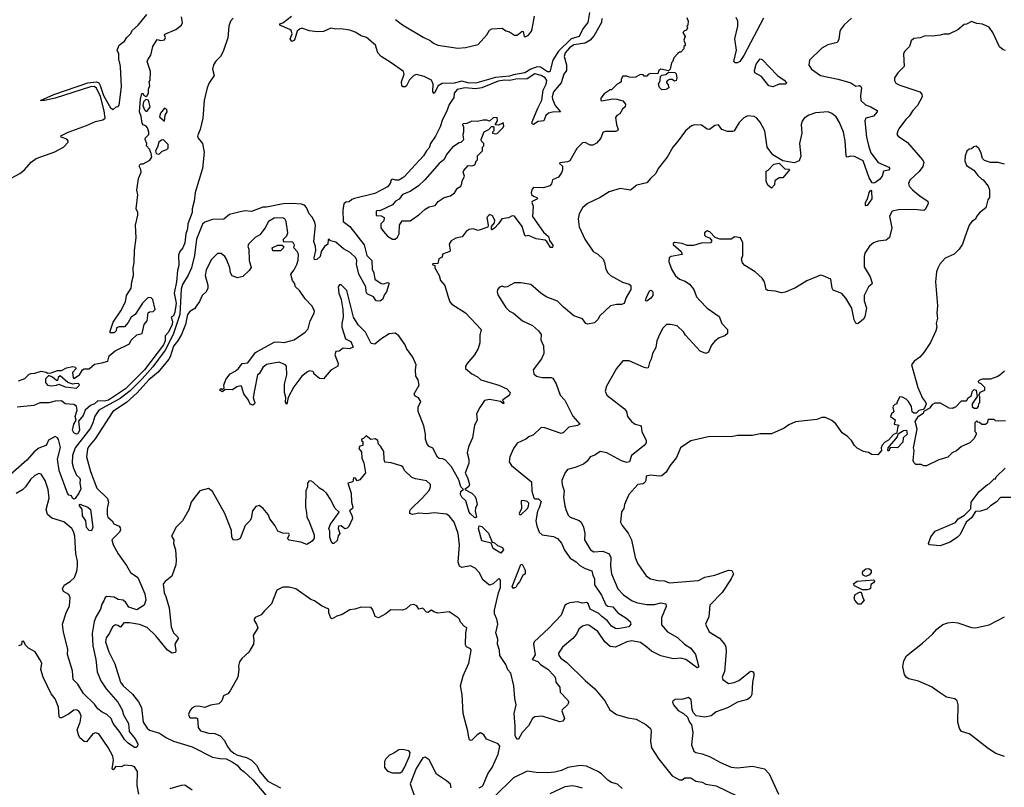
# Model space of a CAD drawing. Extents: x 1966327 to 2147849, y 395140 to 552178.
# Tile 190 of 256: x 2006934 to 2014754, y 520109 to 526208. Entities that reach past the tile are written whole.
import ezdxf

# ---------------------------------------------------------------- set-up
doc = ezdxf.new("R2010")
doc.units = 0

msp = doc.modelspace()

# ---------------------------------------------------------------- linework, layer by layer
at = {"layer": '0CON20XD'}
for points in [[(2011458.4, 526265), (2011446.6, 526185), (2011406.9, 526135), (2011378.5, 526075), (2011315, 526054.6), (2011213.4, 525956.6), (2011167.6, 525885), (2011145, 525792.7), (2011125, 525793.4), (2011070.8, 525830.8), (2011045, 525833.5), (2010995, 525815.5), (2010945, 525785.7), (2010855, 525768.2), (2010825, 525758.4), (2010712.4, 525747.6), (2010565, 525705.3), (2010505, 525704), (2010445, 525720.3), (2010385, 525702.7), (2010290.6, 525699.4), (2010258.5, 525681.5), (2010225, 525621.2), (2010215, 525633.3), (2010217.3, 525695), (2010205, 525726.4), (2010147.3, 525757.3), (2010085, 525772.7), (2010065, 525763.3), (2010029.8, 525730.2), (2010005, 525681.9), (2009995, 525674.5), (2009977.5, 525675), (2009968, 525685), (2009966.4, 525713.6), (2009986.7, 525775), (2009982.5, 525795), (2009885, 525866), (2009803.8, 525915), (2009778.8, 525945), (2009760, 526005), (2009687.5, 526065), (2009645, 526080), (2009597.7, 526107.7), (2009555, 526123.8), (2009485.7, 526135.7), (2009445, 526132.9), (2009405, 526140.8), (2009346.3, 526113.7), (2009297.7, 526112.3), (2009235, 526118.4), (2009175, 526140.4), (2009156.9, 526133.1), (2009138.1, 526115), (2009115.3, 526044.7), (2009095, 526034.3), (2009082.9, 526055), (2009098.6, 526095), (2009090.7, 526120.7), (2009080.6, 526130.6), (2009000, 526165), (2009000, 526175), (2009025, 526182.5), (2009092.5, 526235)], [(2006836.8, 524933.2), (2006935, 524985.8), (2006971.2, 525015), (2007025.8, 525074.2), (2007065.8, 525104.2), (2007213, 525157), (2007282.5, 525195), (2007317.5, 525235), (2007320, 525245), (2007307, 525257), (2007263, 525273), (2007260, 525285), (2007317.5, 525315), (2007465, 525365.6), (2007535, 525398), (2007595, 525411.4), (2007612, 525425), (2007605, 525482.5), (2007576.4, 525596.4), (2007545, 525662.9), (2007525, 525676.4), (2007495, 525673.8), (2007215, 525583.3), (2007130, 525565), (2007100, 525565), (2007205, 525614.2), (2007475.5, 525704.5), (2007545, 525714.5), (2007561.9, 525705), (2007573.9, 525683.9), (2007599.5, 525605), (2007655, 525508), (2007676.4, 525493.6), (2007700, 525515), (2007715, 525517.5), (2007725, 525527.5), (2007741.4, 525675), (2007733.8, 525835), (2007727.5, 525875), (2007720, 525885), (2007720, 525935), (2007707.5, 525965), (2007723.3, 526005), (2007765, 526036.2), (2007783.5, 526066.5), (2007814, 526095), (2007830, 526125), (2007875, 526163.8), (2007942.6, 526247.4)], [(2011556.7, 526216.7), (2011554.7, 526185), (2011498, 526082), (2011465.6, 526044.4), (2011425, 526021.4), (2011335, 526007.5), (2011300, 525985), (2011267.4, 525945), (2011258.1, 525915), (2011277.6, 525847.6), (2011276.9, 525805), (2011256.5, 525775), (2011233.6, 525706.4), (2011175, 525633.3), (2011164.3, 525595), (2011166.6, 525575), (2011186.7, 525526.7), (2011228.8, 525475), (2011165, 525473.2), (2011133.5, 525465), (2011113, 525447), (2011096.9, 525405), (2011075, 525401.9), (2011052.5, 525397.5), (2011014.5, 525374.5), (2011005, 525378.8), (2011003.4, 525395), (2011048, 525505), (2011081.3, 525568.7), (2011091.7, 525648.3), (2011115, 525695.5), (2011119.6, 525725), (2011108.4, 525745), (2011076.5, 525765), (2011025, 525776.3), (2010965, 525737.6), (2010875, 525734.3), (2010825.7, 525724.3), (2010785, 525726.3), (2010735, 525718.6), (2010605, 525664.8), (2010555, 525658.4), (2010473.1, 525666.9), (2010407.4, 525652.6), (2010384.5, 525625), (2010381.8, 525588.2), (2010345, 525534.4), (2010323.2, 525475), (2010290.8, 525415), (2010273.1, 525355), (2010237.1, 525282.9), (2010196.2, 525225), (2010185, 525188.6), (2010163.8, 525166.2), (2010141.5, 525125), (2009983.8, 524955), (2009945, 524933.5), (2009921.7, 524931.7), (2009895, 524939.5), (2009885, 524935.6), (2009875.4, 524905), (2009855, 524880.6), (2009755, 524827.7), (2009592.5, 524787.5), (2009571.7, 524778.3), (2009550.6, 524759.4), (2009523.1, 524756.9), (2009509.4, 524745), (2009501.1, 524695), (2009502.9, 524602.9), (2009556, 524565), (2009669.9, 524419.9), (2009690, 524335), (2009729.6, 524295), (2009733.9, 524225), (2009746.2, 524195), (2009755, 524146.2), (2009805, 524112.5), (2009825, 524109.2), (2009855, 524120), (2009865, 524116), (2009866.9, 524106.9), (2009848.1, 524045), (2009831.2, 524025), (2009815, 523983.3), (2009795, 523971.2), (2009765, 523974.4), (2009744.6, 524004.6), (2009695, 524028.6), (2009685.5, 524045), (2009683.9, 524085), (2009626.2, 524185), (2009609.4, 524265), (2009612.1, 524295), (2009603.8, 524315), (2009558.3, 524358.3), (2009505, 524387.4), (2009445, 524440.4), (2009401.7, 524451.7), (2009395, 524460), (2009385, 524460), (2009380, 524425), (2009353.5, 524406.5), (2009328, 524365), (2009321.5, 524325), (2009295, 524302.1), (2009275, 524300), (2009272.5, 524315), (2009285.6, 524375), (2009282.9, 524405), (2009268.8, 524445), (2009282.2, 524572.2), (2009279.3, 524595), (2009260, 524635), (2009232.7, 524665), (2009212.5, 524715), (2009195.5, 524735), (2009172.3, 524742.3), (2009096.1, 524746.1), (2009026.5, 524743.5), (2008895, 524718.2), (2008865, 524718.9), (2008775, 524683.1), (2008725, 524688.2), (2008685, 524681.2), (2008600.9, 524659.1), (2008555, 524623.1), (2008465, 524620), (2008405, 524598.7), (2008385, 524583.8), (2008337.6, 524465), (2008323.1, 524335), (2008297.5, 524235), (2008272.3, 524177.7), (2008227.3, 524102.7), (2008215.5, 524065.5), (2008204.9, 523865), (2008166.6, 523745), (2008152.6, 523705), (2008089.4, 523580.6), (2007990, 523450), (2007905.4, 523354.6), (2007810.1, 523259.9), (2007731.4, 523198.6), (2007562.9, 523105), (2007531.3, 523058.7), (2007515.8, 523005), (2007495, 522961.5), (2007373.3, 522805), (2007352.7, 522745), (2007351.8, 522685), (2007360.6, 522645), (2007385, 522588.8), (2007408.3, 522568.3), (2007414.6, 522555), (2007412.2, 522525), (2007419.2, 522480.8), (2007403.3, 522446.7), (2007375, 522402), (2007365, 522398), (2007354.4, 522405), (2007344.4, 522424.4), (2007325, 522430.5), (2007312.5, 522445), (2007246, 522625), (2007232.9, 522715), (2007257.4, 522807.4), (2007241.8, 522871.8), (2007234, 522885), (2007215, 522895.6), (2007162.9, 522867.1), (2007150.5, 522835), (2007140.5, 522825), (2007085, 522803.8), (2007047.8, 522775), (2006990.9, 522709.1), (2006837.1, 522572.9)], [(2008629.1, 526220.9), (2008608.6, 526195), (2008595.4, 526155), (2008586.8, 526063.2), (2008549.5, 525955), (2008529.6, 525915), (2008491.9, 525878.1), (2008472.1, 525847.9), (2008464, 525815), (2008478.3, 525765), (2008439, 525705), (2008421.8, 525665), (2008398, 525565), (2008387.8, 525425), (2008366.8, 525335), (2008345.4, 525285), (2008350.7, 525265), (2008385, 525224.5), (2008400.2, 525155), (2008384.6, 525025), (2008326.5, 524835), (2008319, 524765), (2008302.9, 524705), (2008303.7, 524675), (2008268.7, 524585), (2008267.6, 524545), (2008254.1, 524505), (2008245.6, 524435), (2008230.6, 524395), (2008205, 524365.8), (2008194.4, 524335.6), (2008198.9, 524255), (2008187.9, 524215), (2008180.1, 524125), (2008161.4, 524035), (2008176.1, 523955), (2008167, 523883), (2008155, 523855.5), (2008138, 523845), (2008148.6, 523808.6), (2008145, 523785.4), (2008116, 523725), (2008090, 523695), (2008088.8, 523655), (2008076, 523625), (2007925, 523425.7), (2007775, 523275.4), (2007639, 523185), (2007607.8, 523177.8), (2007555, 523178.2), (2007526.9, 523155), (2007495, 523141), (2007454.9, 523105.1), (2007437.7, 523062.3), (2007401.4, 523018.6), (2007410, 522945), (2007395, 522916.2), (2007385, 522913.2), (2007363.3, 522925), (2007352.8, 522945), (2007364.2, 522995), (2007381.1, 523025), (2007373.9, 523055), (2007389.4, 523105), (2007385, 523137.8), (2007365, 523151.1), (2007295.3, 523155.3), (2007265, 523179.6), (2007215, 523175.8), (2007165, 523162.6), (2007095, 523163.2), (2007045, 523141.2), (2006915, 523128.4)], [(2006925, 523337.5), (2006975, 523356), (2007009.7, 523390.3), (2007025, 523397.5), (2007055, 523400), (2007105, 523416), (2007145, 523407.5), (2007155, 523400), (2007185, 523402.5), (2007235, 523420), (2007265, 523420), (2007305, 523442.5), (2007355, 523451.2), (2007376.1, 523446.1), (2007382.5, 523435), (2007352.5, 523405), (2007357.5, 523365), (2007365, 523357.5), (2007407.5, 523385), (2007433.3, 523425), (2007445, 523433.3), (2007485, 523434), (2007528.3, 523471.7), (2007585, 523480), (2007633.3, 523495), (2007643.8, 523536.2), (2007692.5, 523577.5), (2007806.9, 523633.1), (2007818.1, 523661.9), (2007865, 523702.5), (2007906, 523714), (2007923.6, 523786.4), (2007945.8, 523815), (2007955, 523877.5), (2007965, 523886.7), (2007995, 523888.6), (2008010.6, 523905), (2007990, 523985), (2007976.8, 523996.8), (2007955, 524000.8), (2007910, 523955), (2007850, 523865), (2007820, 523845), (2007795, 523801.2), (2007765, 523767.5), (2007725, 523767.5), (2007701.7, 523758.3), (2007700, 523735), (2007685, 523720), (2007655, 523720), (2007650, 523725), (2007676.7, 523805), (2007736.7, 523895), (2007773.9, 523966.1), (2007783.4, 524016.6), (2007818.8, 524075), (2007824.2, 524125.8), (2007838.8, 524175), (2007834.3, 524235), (2007844.2, 524275), (2007846, 524375), (2007858, 524475), (2007853.1, 524575), (2007872, 524655), (2007871.2, 524675), (2007859.2, 524705), (2007872, 524815), (2007864.1, 524854.1), (2007876.2, 524945), (2007898.8, 524995), (2007896.4, 525016.4), (2007883.9, 525043.9), (2007887.5, 525055), (2007895, 525062.5), (2007915, 525062.5), (2007968.3, 525091.7), (2007983.3, 525115), (2007978.8, 525145), (2007965, 525177.5), (2007940, 525205), (2007942.5, 525225), (2007931.2, 525255), (2007932.5, 525267.5), (2007958.8, 525295), (2007960.8, 525315), (2007949.3, 525349.3), (2007935, 525364), (2007915, 525372.5), (2007907.5, 525385), (2007899.3, 525439.3), (2007886, 525475), (2007894.2, 525575.8), (2007905, 525620), (2007915, 525620), (2007917.5, 525607.5), (2007935, 525597.5), (2007946.1, 525603.9), (2007956.7, 525625), (2007956.7, 525655), (2007966.7, 525685), (2007962.5, 525715), (2007970, 525725), (2007973.3, 525795), (2007946.7, 525875), (2007953.8, 525895), (2007976.7, 525925), (2007991.2, 525995), (2008025, 526048.8), (2008055, 526043.3), (2008083.6, 526046.4), (2008091.2, 526065), (2008083.3, 526085), (2008087, 526093), (2008175, 526130), (2008220, 526165), (2008227.8, 526185), (2008218.6, 526231.4)], [(2013540.5, 526219.5), (2013483.1, 526166.9), (2013457.5, 526135), (2013447.1, 526115), (2013439.7, 526050.3), (2013426.2, 526025), (2013353.4, 526006.6), (2013305, 525980.8), (2013206, 525885), (2013202.5, 525845), (2013222, 525815), (2013295, 525763.6), (2013435, 525734.5), (2013535, 525704.5), (2013575, 525680), (2013605, 525684.4), (2013615, 525677.5), (2013619.6, 525665), (2013610.9, 525605), (2013614.4, 525565), (2013652.1, 525532.1), (2013695, 525515.5), (2013743.3, 525485), (2013745.7, 525475), (2013715, 525440), (2013655, 525425.6), (2013645.6, 525405), (2013659.2, 525275), (2013678, 525198), (2013695, 525150.5), (2013752.1, 525072.1), (2013837.5, 525035), (2013846.2, 525025), (2013835, 525012.9), (2013796.1, 525003.9), (2013783.5, 524965), (2013762, 524938), (2013725, 524912.5), (2013715, 524908), (2013705, 524912), (2013681.4, 524951.4), (2013632.9, 525085), (2013565, 525120.9), (2013535, 525122.5), (2013505.8, 525115.8), (2013497.1, 525125), (2013490.8, 525245), (2013476.9, 525315), (2013445, 525390.8), (2013418.9, 525435), (2013385, 525462.9), (2013355, 525474.2), (2013255, 525467.1), (2013201.3, 525448.7), (2013165, 525426), (2013147.7, 525402.3), (2013142, 525375), (2013146.9, 525305), (2013127.1, 525225), (2013137.9, 525122.1), (2013125, 525086.2), (2013085, 525070), (2012996.1, 525086.1), (2012914.7, 525134.7), (2012871.8, 525195), (2012853.6, 525325), (2012815, 525394), (2012786.6, 525426.6), (2012767.9, 525437.9), (2012716.1, 525443.9), (2012685, 525428.8), (2012648.3, 525391.7), (2012610, 525325), (2012595, 525318), (2012555, 525318), (2012510, 525335), (2012485, 525372.5), (2012455, 525366.2), (2012413.9, 525333.9), (2012395, 525338), (2012350.3, 525370.3), (2012295, 525371.9), (2012270, 525365), (2012221.9, 525325), (2012165, 525243.8), (2012122.5, 525195), (2012076.9, 525115), (2012005.6, 525024.4), (2011985.6, 524984.4), (2011945, 524946.7), (2011915, 524912.5), (2011835, 524892.5), (2011785, 524852.2), (2011703, 524867), (2011615, 524839.4), (2011545, 524794.4), (2011444, 524746), (2011405, 524712), (2011377.1, 524665), (2011370.6, 524625), (2011377.7, 524562.3), (2011421.9, 524465), (2011490, 524365), (2011525, 524344.3), (2011568, 524305), (2011579.5, 524279.5), (2011590.4, 524225), (2011605.3, 524195), (2011626.2, 524175), (2011721.3, 524121.3), (2011775, 524107.2), (2011789.2, 524095), (2011787, 524065), (2011750.3, 523999.7), (2011735, 523952.5), (2011715, 523943.8), (2011675, 523943.8), (2011626.4, 523933.6), (2011542.5, 523855), (2011526.7, 523825), (2011500.5, 523799.5), (2011445, 523788.9), (2011431.8, 523795), (2011405, 523829.5), (2011336.2, 523855), (2011253, 523923), (2011205, 523970.8), (2011115, 524006.7), (2011074.2, 524034.2), (2010993.9, 524103.9), (2010915, 524116), (2010865, 524116.7), (2010805, 524086), (2010785, 524082.5), (2010765, 524090), (2010745, 524083.3), (2010730, 524065), (2010726.2, 524045), (2010731.2, 524021.2), (2010795, 523921.2), (2010825, 523892), (2010856.2, 523875), (2010928.8, 523815), (2011006.8, 523776.8), (2011055.5, 523735.5), (2011076.2, 523705), (2011073.8, 523665), (2011094.2, 523615), (2011096, 523555), (2011077.3, 523512.7), (2011013.3, 523425), (2011016.7, 523395), (2011037.5, 523375), (2011084.2, 523364.2), (2011155, 523364), (2011168.1, 523358.1), (2011195.7, 523315), (2011227.1, 523225), (2011265, 523184.3), (2011328.3, 523058.3), (2011383.3, 522995), (2011365.6, 522984.4), (2011295, 522970.4), (2011253.2, 522926.8), (2011235, 522919.3), (2011105, 522965.9), (2011075, 522966.6), (2011015, 522909.6), (2010977.2, 522892.8), (2010955, 522873.8), (2010885, 522843.3), (2010855, 522800), (2010825.7, 522735), (2010822.2, 522695), (2010840, 522665), (2010998.8, 522535), (2011001.7, 522461.7), (2011018.3, 522408.3), (2011025, 522400), (2011055, 522400), (2011075, 522380), (2011060.8, 522329.2), (2011047.6, 522302.4), (2011032.9, 522225), (2011040.8, 522185), (2011060.8, 522135), (2011085, 522115.8), (2011175, 522100.5), (2011206, 522086), (2011238, 522048), (2011262.1, 521992.1), (2011305, 521928.9), (2011355, 521898.9), (2011381.8, 521871.8), (2011425, 521847.5), (2011478.7, 521828.7), (2011485, 521793.3), (2011500.6, 521765), (2011498.3, 521718.3), (2011554.3, 521635), (2011588.1, 521558.1), (2011605, 521546.9), (2011645, 521541.9), (2011684, 521495), (2011748, 521455), (2011782.5, 521425), (2011786.7, 521405), (2011772.5, 521385), (2011685, 521368.1), (2011665, 521370.5), (2011635, 521388.8), (2011602.5, 521432.5), (2011556.5, 521466.5), (2011535, 521490.4), (2011465.5, 521525), (2011449.7, 521569.7), (2011435.9, 521575.9), (2011405, 521572), (2011363.5, 521583.5), (2011304.5, 521575.5), (2011276.2, 521565), (2011265, 521553.8), (2011233.4, 521476.6), (2011137.9, 521372.1), (2011018.9, 521265), (2011015.5, 521245), (2011028.8, 521161.2), (2011003.3, 521123.3), (2011048.8, 521108.8), (2011070, 521085), (2011127.9, 521047.9), (2011180, 520995), (2011190, 520975), (2011192.5, 520945), (2011224.2, 520905), (2011227.5, 520865), (2011285, 520803.8), (2011294.3, 520785), (2011284.3, 520765), (2011242.5, 520725), (2011240, 520715), (2011260.8, 520655), (2011247, 520633), (2011225, 520628.2), (2011085, 520673.5), (2011025, 520669.2), (2011006, 520655), (2010975, 520597.5), (2010925.5, 520545), (2010895, 520491.9), (2010882.2, 520492.2), (2010869.2, 520519.2), (2010870, 520595), (2010861.6, 520695), (2010877.9, 520765), (2010867, 520813), (2010858.2, 520915), (2010835.5, 521015), (2010812.2, 521042.2), (2010796.2, 521085), (2010747.7, 521155), (2010745, 521197.5), (2010728.9, 521245), (2010730.8, 521285), (2010715.6, 521335), (2010730.6, 521405), (2010724.6, 521445), (2010706.3, 521486.3), (2010704.8, 521515), (2010736, 521655), (2010752.1, 521695), (2010752, 521755), (2010745.8, 521765.8), (2010735, 521762.5), (2010695.7, 521724.3), (2010665, 521715.6), (2010615.6, 521755), (2010582.9, 521815), (2010551.1, 521851.1), (2010515, 521867.8), (2010445.4, 521855.4), (2010426.9, 521866.9), (2010417.4, 521897.4), (2010426.8, 522035), (2010417.3, 522125), (2010384.5, 522215), (2010345, 522266.4), (2010325, 522278.2), (2010225, 522288.7), (2010165, 522282.2), (2010104.4, 522285.6), (2010055, 522277.5), (2010033.3, 522283.3), (2010032.5, 522305), (2010038.8, 522315), (2010131.4, 522405), (2010185, 522466.7), (2010198, 522495), (2010196.2, 522515), (2010164.1, 522544.1), (2010078.3, 522558.3), (2010049.1, 522569.1), (2009991.2, 522625), (2009976.2, 522655), (2009965, 522662), (2009883.3, 522686.7), (2009835, 522692.5), (2009827.5, 522715), (2009826.4, 522776.4), (2009799.3, 522819.3), (2009782.5, 522835), (2009777.5, 522865), (2009756.4, 522876.4), (2009723, 522873), (2009685, 522900), (2009665, 522880), (2009650, 522875), (2009650, 522865), (2009660, 522855), (2009660, 522825), (2009635, 522820), (2009627.5, 522805), (2009631.7, 522791.7), (2009650, 522775), (2009652.5, 522725), (2009666.4, 522686.4), (2009681.7, 522608.3), (2009635, 522552.5), (2009613.3, 522543.3), (2009600, 522565), (2009585, 522566.7), (2009580, 522535), (2009540, 522525), (2009566.9, 522445), (2009568, 522375), (2009578.8, 522335), (2009576.2, 522323.8), (2009552.5, 522305), (2009571.7, 522271.7), (2009576.7, 522245), (2009548.3, 522181.7), (2009535, 522166.7), (2009515, 522162.5), (2009485.9, 522185.9), (2009467, 522183), (2009463.3, 522165), (2009477.5, 522125), (2009462.3, 522107.7), (2009455, 522070), (2009430, 522045), (2009420, 522045), (2009407.5, 522065), (2009397, 522097), (2009396.7, 522145), (2009390, 522165), (2009401.7, 522198.3), (2009472.5, 522295), (2009436.4, 522326.4), (2009405, 522393.3), (2009370, 522445), (2009347.9, 522467.9), (2009315, 522486.2), (2009265, 522534.2), (2009245, 522544.2), (2009229.2, 522540.8), (2009220, 522525), (2009220, 522495), (2009206.4, 522463.6), (2009203.6, 522333.6)], [(2009919.3, 526209.3), (2009975, 526165.4), (2010138.9, 526068.9), (2010195, 526043.1), (2010221.3, 526021.3), (2010255, 526005.3), (2010415, 525980.6), (2010474.2, 525985.8), (2010575, 526011.2), (2010645, 526086.7), (2010666.7, 526125), (2010685, 526135.8), (2010765, 526139.2), (2010795, 526120), (2010825, 526112), (2010865, 526084), (2010885, 526085.8), (2010925, 526117.5), (2010932.5, 526112.5), (2010940, 526075), (2010953.3, 526073.3), (2010975, 526083.8), (2010998.8, 526115), (2011003.8, 526135), (2011022.9, 526235)], [(2012232.5, 526225), (2012242.5, 526195), (2012240, 526165), (2012232.5, 526155), (2012237, 526143), (2012230, 526125), (2012215, 526120), (2012200, 526105), (2012220, 526075), (2012210, 526045), (2012220, 526015), (2012218.3, 526001.7), (2012210, 525995), (2012210, 525975), (2012185, 525950), (2012175, 525950), (2012160.7, 525939.3), (2012130, 525905), (2012118.3, 525871.7), (2012110, 525865), (2012100, 525815), (2012088.3, 525801.7), (2012025, 525813.3), (2012011.2, 525805), (2012003, 525777), (2011945, 525781.2), (2011926.7, 525773.3), (2011915, 525760), (2011895, 525760), (2011885, 525770), (2011865, 525772.5), (2011825, 525750), (2011805, 525747.5), (2011775, 525750), (2011755, 525760), (2011725, 525757.5), (2011710, 525735), (2011710, 525715), (2011700, 525705), (2011680, 525695), (2011635, 525650), (2011625, 525650), (2011575, 525617.5), (2011550, 525585), (2011550, 525565), (2011555, 525562.5), (2011645, 525577.5), (2011676.4, 525576.4), (2011725, 525562.5), (2011745.7, 525535.7), (2011743.8, 525515), (2011722.7, 525497.3), (2011701.7, 525458.3), (2011677.5, 525445), (2011665, 525430), (2011672.9, 525375), (2011687.5, 525335), (2011683.3, 525325), (2011665, 525319.2), (2011585, 525320), (2011565, 525312.5), (2011550, 525265), (2011515, 525226.7), (2011485, 525210), (2011465, 525210), (2011425, 525231.2), (2011405, 525230), (2011358, 525185), (2011304.2, 525085.8), (2011285, 525076.9), (2011225, 525070), (2011222.5, 525065), (2011244.3, 525044.3), (2011246.1, 525015), (2011240.4, 524995), (2011214.5, 524955.5), (2011166.2, 524935), (2011157.3, 524902.7), (2011145, 524886.7), (2011095, 524871.2), (2011015, 524873.3), (2011005, 524860), (2010995.8, 524835), (2010999.7, 524819.7), (2011014.6, 524804.6), (2011042.5, 524795), (2011047.5, 524785), (2011005, 524762.5), (2011001.2, 524755), (2011012, 524725), (2011007.3, 524645), (2011095, 524520.6), (2011134.3, 524485), (2011142.2, 524452.2), (2011168.6, 524415), (2011165, 524398.8), (2011148.6, 524398.6), (2011120, 524445), (2011106.4, 524456.4), (2011036.1, 524466.1), (2010975, 524492), (2010955, 524487.5), (2010945, 524492.5), (2010924, 524565), (2010865, 524646), (2010845, 524648), (2010815, 524633.3), (2010762.5, 524625), (2010736.2, 524585), (2010705, 524552), (2010685, 524537.5), (2010680, 524540), (2010682, 524565), (2010705.7, 524594.3), (2010708.6, 524615), (2010689.7, 524649.7), (2010665, 524659.2), (2010643.1, 524635), (2010654.4, 524575), (2010651.7, 524558.3), (2010575, 524533.3), (2010536.2, 524546.2), (2010505, 524540.8), (2010481.2, 524525), (2010447.6, 524482.4), (2010399.1, 524470.9), (2010360, 524450), (2010344.2, 524425), (2010353.8, 524376.2), (2010350, 524365), (2010292.5, 524345), (2010288.3, 524321.7), (2010263, 524307), (2010255, 524270), (2010211.7, 524268.3), (2010215, 524260), (2010230, 524255), (2010232.5, 524235), (2010264.3, 524174.3), (2010275, 524136.2), (2010311.4, 524095), (2010334.4, 524014.4), (2010351.4, 523965), (2010365, 523947.5), (2010475, 523878.2), (2010597.9, 523745), (2010587.9, 523702.1), (2010588.8, 523641.2), (2010575.3, 523594.7), (2010545, 523545.7), (2010487.3, 523475), (2010475.7, 523455), (2010475.8, 523435), (2010524.1, 523394.1), (2010570, 523370), (2010596.7, 523346.7), (2010738.8, 523305), (2010802, 523275), (2010828.8, 523245), (2010823.3, 523225), (2010767.5, 523185), (2010778.8, 523165), (2010775.8, 523154.2), (2010753.6, 523173.6), (2010665, 523190), (2010627, 523183), (2010587.5, 523125), (2010562.5, 523075), (2010567.5, 523025), (2010547.5, 522985), (2010530, 522885), (2010497.5, 522815), (2010486.7, 522765), (2010502.5, 522715), (2010502.5, 522685), (2010472.9, 522605), (2010490.6, 522570.6), (2010505.8, 522515), (2010500.6, 522499.4), (2010470, 522475), (2010525, 522446.7), (2010547.5, 522425), (2010557.5, 522405), (2010567.5, 522355), (2010553.6, 522326.4), (2010552, 522305), (2010561.2, 522255), (2010555, 522248.8), (2010545, 522252.5), (2010515, 522280.4), (2010503.1, 522295), (2010476.7, 522385), (2010445.5, 522415), (2010434.5, 522435), (2010437.3, 522462.7), (2010460, 522475), (2010436.7, 522496.7), (2010420.5, 522550.5), (2010363.2, 522655), (2010315, 522707.1), (2010295, 522717.3), (2010265, 522721.4), (2010251.7, 522731.7), (2010215, 522804.2), (2010185, 522816.2), (2010170, 522835), (2010156.9, 522875), (2010157.5, 522915), (2010145, 522980.8), (2010098.4, 523095), (2010100, 523130), (2010120, 523175)], [(2012840.7, 526219.3), (2012685.8, 525924.2), (2012653.1, 525875), (2012634.6, 525864.6), (2012615.8, 525865.8), (2012605.9, 525875.9), (2012626.2, 525965), (2012613.3, 526055), (2012638.1, 526155), (2012638.5, 526195), (2012625, 526224)], [(2014765, 525963.3), (2014745, 525968.1), (2014715, 525992.9), (2014663.8, 526105), (2014635, 526147.5), (2014581.7, 526171.7), (2014537, 526177), (2014495, 526192.5), (2014455, 526172.5), (2014435, 526170), (2014385, 526127.5), (2014315, 526092.5), (2014275, 526093.3), (2014245, 526083.3), (2014185, 526077.5), (2014125, 526080), (2014085, 526062.5), (2014035, 526057.5), (2014015, 526040), (2014002.5, 525995), (2013962.5, 525955), (2013952.5, 525935), (2013958.8, 525835), (2013910, 525785), (2013883.3, 525745), (2013883.3, 525725), (2013894.1, 525704.1), (2013925, 525686.2), (2014082.5, 525635), (2014100, 525615), (2014101.2, 525595), (2014065.5, 525524.5), (2014028, 525485), (2013999.3, 525440.7), (2013972, 525415), (2013921.5, 525348.5), (2013907.5, 525325), (2013901.2, 525295), (2013911.2, 525281.2), (2013985, 525232), (2014105, 525093.8), (2014114.2, 525074.2), (2014107.8, 525042.2), (2014078.3, 525001.7), (2014005, 524932), (2013994.3, 524905), (2013999.2, 524885), (2014024.2, 524855), (2014085, 524804.4), (2014146, 524765), (2014150, 524745), (2014125, 524698.8), (2014115, 524692), (2014035, 524700.4), (2013912.8, 524697.2), (2013864.5, 524685.5), (2013842.7, 524647.3), (2013862.2, 524555), (2013843.1, 524476.9), (2013815, 524454.5), (2013751.7, 524448.3), (2013715.4, 524434.6), (2013685, 524408), (2013647, 524353), (2013641.4, 524325), (2013642.5, 524245), (2013689.2, 524165), (2013706.2, 524115), (2013702.5, 524105), (2013676.2, 524085), (2013640.8, 524015), (2013640.8, 523975), (2013660.6, 523915), (2013645.8, 523845.8)], [(2012915, 525674.6), (2012883, 525683), (2012825.7, 525755.7), (2012772.9, 525785), (2012770, 525805), (2012784.8, 525855), (2012815, 525896.8), (2012832.1, 525892.1), (2012952.8, 525762.8), (2013005, 525727.1), (2013023.8, 525705), (2013020, 525695), (2012965, 525696.5), (2012915, 525674.6)], [(2012035, 525650), (2012015, 525667.5), (2012007.5, 525695), (2012020, 525725), (2012023, 525757), (2012033, 525767), (2012065, 525772.5), (2012088.3, 525791.7), (2012138.3, 525788.3), (2012147, 525777), (2012152.5, 525745), (2012147.5, 525725), (2012135, 525720), (2012115, 525732.5), (2012095, 525732.5), (2012080, 525725), (2012070, 525715), (2012070, 525705), (2012085, 525690), (2012090, 525665), (2012065, 525653.3), (2012035, 525650)], [(2007945, 525480), (2007970, 525515), (2007957.1, 525567.1), (2007935, 525573.8), (2007916.2, 525555), (2007911.2, 525525), (2007925, 525490), (2007935, 525480), (2007945, 525480)], [(2008085, 525400), (2008090.3, 525449.7), (2008104, 525475), (2008101.2, 525495), (2008085, 525503.8), (2008052, 525465), (2008043.3, 525435), (2008085, 525400)], [(2009915, 524462.5), (2009935, 524480), (2009947.5, 524505), (2009950, 524575), (2009971.7, 524608.3), (2010035, 524610), (2010105, 524657.5), (2010155, 524702.5), (2010185, 524720), (2010235, 524732.5), (2010257, 524763), (2010306.2, 524793.8), (2010355, 524806.7), (2010388.3, 524831.7), (2010411.4, 524868.6), (2010437.5, 524885), (2010446.7, 524905), (2010447.5, 524925), (2010466.4, 524963.6), (2010457.5, 524995), (2010461.7, 525008.3), (2010495, 525050), (2010525, 525047.5), (2010550, 525055), (2010561.7, 525088.3), (2010570, 525095), (2010570, 525125), (2010610, 525165), (2010610, 525195), (2010620, 525205), (2010620, 525225), (2010601.7, 525241.7), (2010600, 525255), (2010623.3, 525316.7), (2010660, 525335), (2010681.7, 525358.3), (2010695, 525360), (2010700, 525355), (2010700, 525325), (2010690, 525315), (2010690, 525305), (2010715, 525300), (2010725, 525302.5), (2010775, 525350), (2010780, 525365), (2010775, 525390), (2010768.3, 525381.7), (2010735, 525370), (2010711.7, 525371.7), (2010730, 525405), (2010725, 525430), (2010695, 525427.5), (2010665, 525400), (2010645, 525410), (2010615, 525410), (2010570.7, 525399.3), (2010525, 525400), (2010485, 525382.5), (2010455, 525380), (2010450, 525375), (2010460, 525355), (2010460, 525315), (2010452.5, 525295), (2010458.3, 525251.7), (2010438.3, 525231.7), (2010425, 525230), (2010372.5, 525195), (2010322.7, 525137.3), (2010304.3, 525095.7), (2010265, 525066.2), (2010152, 524935), (2010101.7, 524888.3), (2010035, 524843.3), (2009975, 524818.8), (2009947.7, 524782.3), (2009920, 524765), (2009893.8, 524736.2), (2009795, 524690), (2009775, 524692.5), (2009764.1, 524685.9), (2009765, 524652.5), (2009805, 524650), (2009830, 524635), (2009825, 524610), (2009802.5, 524585), (2009803.3, 524555), (2009822.5, 524525), (2009855, 524486.7), (2009895, 524462.5), (2009915, 524462.5)], [(2008035, 525138), (2008045, 525142), (2008065.9, 525164.1), (2008102.5, 525175), (2008114, 525186), (2008112.5, 525215), (2008075, 525252.5), (2008059.4, 525250.6), (2008040, 525235), (2008028.8, 525195), (2008012, 525165), (2008016.7, 525145), (2008035, 525138)], [(2014755, 525060), (2014705, 525072.5), (2014645, 525072.5), (2014598.3, 525088.3), (2014580, 525105), (2014567.5, 525155), (2014552.5, 525185), (2014531.7, 525201.7), (2014513, 525197), (2014495, 525182.5), (2014475, 525180), (2014457, 525163), (2014443.6, 525126.4), (2014440, 525085), (2014455, 525050), (2014513, 525013), (2014545, 524970), (2014575, 524940), (2014586.4, 524936.4), (2014627.5, 524885), (2014637.5, 524855), (2014636.7, 524795), (2014623.3, 524775), (2014608.3, 524711.7), (2014557, 524673), (2014533.3, 524645), (2014525, 524622.5), (2014497, 524603), (2014475.9, 524574.1), (2014441.5, 524478.5), (2014421.4, 524425), (2014396.4, 524383.6), (2014356.7, 524345), (2014285, 524313.3), (2014243.3, 524265), (2014226.1, 524233.9), (2014216.4, 524203.6), (2014208.8, 524125), (2014224, 523935), (2014218, 523875), (2014223.8, 523835), (2014213.8, 523795), (2014218.8, 523765), (2014211.2, 523735), (2014167.7, 523642.3), (2014115.8, 523564.2), (2014082.5, 523527.5), (2014037.5, 523495), (2014017.5, 523465), (2014068.8, 523285), (2014105, 523200), (2014129.3, 523169.3), (2014132.5, 523155), (2014123.3, 523125), (2014108.8, 523111.2), (2014075, 523102.5), (2014055, 523080), (2014035, 523082.5), (2014023, 523093), (2014017.5, 523135), (2013993.3, 523175), (2013975, 523192.5), (2013945, 523207.5), (2013925, 523210), (2013900, 523165), (2013900, 523155), (2013885, 523150), (2013873, 523137), (2013870, 523125), (2013877, 523093), (2013857.5, 523075), (2013850, 523055), (2013887, 523027), (2013880, 522995), (2013920, 522985), (2013910, 522975), (2013901.7, 522928.3), (2013898.3, 522921.7), (2013875, 522912.5), (2013833.3, 522866.7), (2013805, 522850), (2013785, 522827.5), (2013777.5, 522805), (2013780, 522785), (2013750, 522750), (2013703, 522753), (2013675, 522767.5), (2013635, 522776.7), (2013585, 522802.5), (2013563.9, 522823.9), (2013540, 522865), (2013510, 522895), (2013465.8, 522925.8), (2013415, 522996.7), (2013385, 523022.5), (2013335, 523047.5), (2013305, 523047.5), (2013265, 523030), (2013095, 523012.5), (2013041.7, 522988.3), (2013005, 522962.5), (2012905, 522916.7), (2012815, 522916.7), (2012755, 522903.3), (2012635, 522903.3), (2012585, 522893.8), (2012415, 522896.2), (2012265, 522861.2), (2012182, 522805), (2012151.9, 522728.1), (2012098.3, 522661.7), (2012068.1, 522611.9), (2012035, 522583), (2012015, 522579.6), (2011945, 522588.9), (2011910, 522580), (2011908, 522545), (2011899.7, 522530.3), (2011885, 522520), (2011842.5, 522515), (2011772.5, 522435), (2011737.5, 522355), (2011732.5, 522325), (2011713, 522297), (2011706.7, 522215), (2011719.3, 522189.3), (2011767.6, 522127.6), (2011793.1, 522075), (2011821.4, 521935), (2011842.5, 521885), (2011909.7, 521789.7), (2011945, 521765.8), (2012005, 521751.9), (2012055, 521750), (2012093.2, 521733.2), (2012325, 521753.1), (2012375, 521777.5), (2012455.7, 521794.3), (2012565, 521833.3), (2012590.7, 521830.7), (2012603.3, 521805)], [(2012905, 524870), (2012875, 524893.3), (2012863.3, 524925), (2012862.5, 525005), (2012878.3, 525011.7), (2012925, 525060), (2012965, 525066.7), (2013011.7, 525021.7), (2013045, 525020), (2013047.5, 525015), (2012995, 524950), (2012965, 524950), (2012931.7, 524928.3), (2012930, 524895), (2012905, 524870)], [(2013655, 524727.5), (2013652.5, 524732.5), (2013652.9, 524755), (2013670.9, 524789.1), (2013681.4, 524835), (2013695, 524852.5), (2013700, 524845), (2013701.4, 524785), (2013665, 524730), (2013655, 524727.5)], [(2010120, 523175), (2010101.9, 523201.9), (2010075, 523217.1), (2010067.5, 523235), (2010107.5, 523305), (2010099.2, 523345), (2010081.4, 523375), (2010076.7, 523425), (2010083.1, 523465), (2010056.7, 523525), (2010005.8, 523595), (2009994.4, 523624.4), (2009945.8, 523695), (2009915, 523715.6), (2009867.7, 523712.3), (2009801.2, 523668.8), (2009755, 523630), (2009725.8, 523635.8), (2009680.8, 523725), (2009623.2, 523783.2), (2009585.6, 523845), (2009533.3, 524055), (2009485, 524102.5), (2009475, 524100), (2009463.3, 524085), (2009469.2, 524035), (2009488, 523985), (2009500, 523905), (2009502.2, 523845), (2009492.5, 523795), (2009493.3, 523765), (2009521.7, 523671.7), (2009565, 523650), (2009582.5, 523605), (2009553, 523593), (2009503, 523597), (2009470, 523575), (2009445, 523570), (2009437.5, 523545), (2009463.3, 523475), (2009461.2, 523455), (2009405, 523422.5), (2009346, 523355), (2009315.7, 523355.7), (2009270, 523395), (2009270, 523405), (2009261.7, 523411.7), (2009235, 523416.7), (2009219.3, 523410.7), (2009174.1, 523375.9), (2009110.5, 523289.5), (2009066, 523205), (2009055, 523152.5), (2009045, 523170), (2009047.5, 523205), (2009036.4, 523245), (2009038.3, 523311.7), (2009056.7, 523385), (2009053.3, 523455), (2009045.8, 523465.8), (2008995, 523486.7), (2008893, 523467), (2008863.8, 523445), (2008836.7, 523395), (2008823.3, 523385), (2008798, 523265), (2008789.2, 523205), (2008793.3, 523186.7), (2008802, 523165), (2008798.8, 523155), (2008785, 523145.8), (2008765, 523154), (2008752, 523185), (2008713.3, 523235), (2008696.7, 523295), (2008689.3, 523299.3), (2008659.3, 523290.7), (2008625, 523266.7), (2008565, 523270), (2008545, 523250), (2008520, 523265), (2008535, 523277.5), (2008545, 523270), (2008557.5, 523282.5), (2008556.2, 523305), (2008570, 523350), (2008605, 523392.5), (2008645, 523413.8), (2008673, 523437), (2008700, 523475), (2008745, 523481.2), (2008805.6, 523564.4), (2008955, 523644.2), (2008985, 523649.2), (2009035, 523642.2), (2009115, 523664.5), (2009202.5, 523725), (2009225, 523750.8), (2009242.2, 523815), (2009272.2, 523875), (2009274.3, 523895), (2009253.8, 523935), (2009200.8, 523990.8), (2009156.2, 524055), (2009125.7, 524085.7), (2009115.6, 524115), (2009101.2, 524135), (2009087.5, 524185), (2009115, 524220), (2009135, 524262.5), (2009146, 524296), (2009147.5, 524345), (2009136.4, 524366.4), (2009110, 524395), (2009117.5, 524415), (2009105, 524437.5), (2009095, 524442.5), (2009035, 524440), (2009030, 524445), (2009030, 524465), (2009055, 524490), (2009062.5, 524515), (2009050, 524605), (2009040, 524625), (2009023.9, 524633.9), (2008955, 524630.6), (2008910, 524605), (2008883.8, 524555), (2008841.7, 524498.3), (2008805, 524476.7), (2008750, 524425), (2008746.7, 524405), (2008753.3, 524385), (2008757.5, 524295), (2008771.7, 524238.3), (2008755.9, 524214.1), (2008705, 524167.5), (2008665, 524157.5), (2008621.7, 524171.7), (2008607.5, 524195), (2008603.3, 524235), (2008575.8, 524305), (2008563.8, 524325), (2008535, 524350), (2008505, 524350), (2008455, 524300), (2008413.8, 524216.2), (2008405.9, 524175.9), (2008428.3, 524098.3), (2008428.8, 524075), (2008415.8, 524044.2), (2008384, 524015), (2008362.7, 523967.3), (2008333.4, 523926.6), (2008325, 523914), (2008285, 523890), (2008265.7, 523865), (2008250, 523785), (2008218.2, 523705), (2008187.7, 523652.3), (2008155, 523613.3), (2008129.9, 523530.1), (2008118.8, 523511.2), (2008033.7, 523406.3), (2007960, 523345), (2007867.8, 523242.2), (2007782.9, 523167.1), (2007672.9, 523095), (2007532.7, 522877.3), (2007481.2, 522815), (2007471.8, 522795), (2007464.1, 522735), (2007496.6, 522616.6), (2007546.9, 522485), (2007632.1, 522402.1), (2007638.9, 522375), (2007629.3, 522325), (2007628.5, 522275), (2007635, 522255.8), (2007667.5, 522225), (2007681.9, 522201.9), (2007723.1, 522183.1), (2007730.6, 522170.6), (2007733.5, 522155), (2007725.4, 522135), (2007666.9, 522075), (2007676.4, 522035), (2007715, 521962.7), (2007782.2, 521872.2), (2007814.6, 521815), (2007872.5, 521775), (2007926.9, 521645), (2007936.2, 521595), (2007923.3, 521555), (2007865, 521520), (2007800.2, 521540.2), (2007777.4, 521577.4), (2007756.9, 521595), (2007715, 521599.6), (2007685, 521618.1), (2007625.5, 521624.5), (2007613.7, 521616.3), (2007601.2, 521591.2), (2007586.4, 521565), (2007576.4, 521525), (2007540.8, 521465), (2007525.9, 521425), (2007509.2, 521330.7), (2007513.6, 521233.6), (2007538.2, 521125), (2007547.9, 521025), (2007578.5, 520955), (2007620.5, 520890.5), (2007712.7, 520785), (2007747.5, 520725), (2007758, 520685), (2007799.2, 520615), (2007802.2, 520552.2), (2007852, 520495), (2007873.3, 520455), (2007870, 520435), (2007860, 520425), (2007846, 520424), (2007795, 520460), (2007765, 520487.5), (2007732.1, 520545), (2007675.4, 520615), (2007659.2, 520655), (2007625, 520686.7), (2007589.4, 520705), (2007555, 520732.5), (2007528.5, 520768.5), (2007441.7, 520855), (2007395, 520928.6), (2007358, 520965), (2007353.5, 521035), (2007313.6, 521165), (2007315, 521206.7), (2007281.4, 521341.4), (2007274.6, 521405), (2007302.5, 521495), (2007328.3, 521551.7), (2007335.3, 521615), (2007325, 521641.1), (2007282, 521665), (2007274.3, 521685), (2007287.1, 521715), (2007335.6, 521744.4), (2007368.7, 521775), (2007388.5, 521825), (2007393.8, 521866.2), (2007392.1, 521905), (2007378.4, 521965), (2007372.8, 522105), (2007362.3, 522142.3), (2007346.9, 522165), (2007285, 522218.9), (2007188.3, 522248.3), (2007154.3, 522275), (2007144.4, 522315), (2007166.9, 522405), (2007161.1, 522475), (2007136.9, 522545), (2007105.5, 522595.5), (2007085, 522602), (2007055, 522587.1), (2007019.2, 522555), (2006980.8, 522495), (2006956.9, 522473.1), (2006906.2, 522443.8)], [(2013645.8, 523845.8), (2013635, 523828.8), (2013595, 523793.3), (2013585, 523791.2), (2013575, 523797.5), (2013561.7, 523821.7), (2013543.1, 523915), (2013495, 523995.8), (2013463.2, 524033.2), (2013395, 524058.8), (2013386, 524075), (2013376.1, 524146.1), (2013315, 524173.3), (2013295, 524176.7), (2013185, 524132.9), (2013095, 524077.5), (2013015, 524043.1), (2012985, 524038.1), (2012935, 524050.6), (2012875, 524055.8), (2012862.5, 524065), (2012850.8, 524125), (2012832, 524155), (2012775, 524204), (2012694, 524255), (2012676, 524275), (2012666.7, 524305), (2012676.7, 524335), (2012677.5, 524435), (2012660, 524475), (2012615, 524482.5), (2012585, 524462.5), (2012495, 524462.5), (2012457.5, 524477.5), (2012415, 524522.5), (2012395, 524530), (2012373.3, 524515), (2012373.3, 524495), (2012383.9, 524483.9), (2012413, 524473), (2012430, 524455), (2012430, 524445), (2012420, 524435), (2012347, 524433), (2012285, 524413.3), (2012235, 524413.8), (2012195, 524428.8), (2012135, 524437.5), (2012125, 524430), (2012125, 524422.5), (2012186.7, 524365), (2012197, 524343), (2012107.5, 524325), (2012093.3, 524315), (2012090, 524285), (2012111.4, 524225), (2012143.3, 524173.3), (2012175, 524145.6), (2012220.3, 524130.3), (2012255, 524106.2), (2012287.1, 524065), (2012310, 524005), (2012335, 523976), (2012395.5, 523915.5), (2012489.2, 523849.2), (2012511.8, 523795), (2012554.5, 523745), (2012557.1, 523715), (2012535.3, 523694.7), (2012490, 523680), (2012456.1, 523653.9), (2012428.8, 523621.2), (2012405, 523566), (2012385, 523555.6), (2012338.1, 523575), (2012221.4, 523701.4), (2012205, 523728), (2012155, 523775.7), (2012104.1, 523785.9), (2012075, 523786), (2012065, 523780), (2012042.9, 523757.1), (2012018.1, 523711.9), (2011995.7, 523655), (2011987.3, 523602.7), (2011958.9, 523555), (2011949.8, 523510.2), (2011936.2, 523485), (2011925, 523442.5), (2011915, 523438.8), (2011895, 523444.2), (2011775, 523497.5), (2011725, 523497.8), (2011675, 523437.1), (2011593.6, 523295), (2011583.3, 523255), (2011597.9, 523225), (2011738.1, 523115), (2011752.5, 523095), (2011762.5, 523055), (2011792.9, 523015), (2011822.9, 522995), (2011864, 522984), (2011870.4, 522975), (2011875.6, 522935.6), (2011910, 522865), (2011908.8, 522845), (2011893.3, 522825), (2011793.5, 522745), (2011776.7, 522695), (2011755, 522689.6), (2011715, 522702), (2011597, 522767), (2011545, 522776), (2011502.2, 522747.8), (2011463.8, 522735), (2011440.2, 522699.8), (2011412.8, 522677.2), (2011345, 522648.8), (2011285, 522634.4), (2011264.1, 522605), (2011241.1, 522545), (2011242.6, 522512.6), (2011258.1, 522465), (2011253.3, 522415), (2011264.7, 522344.7), (2011270.4, 522315), (2011290.3, 522270.3), (2011305, 522255.5), (2011377.3, 522227.3), (2011394.2, 522214.2), (2011411.9, 522175), (2011421.8, 522125), (2011419.2, 522075), (2011466.7, 521995), (2011495, 521979.6), (2011565, 521983.7), (2011616.7, 521965), (2011629.4, 521935), (2011626.5, 521865), (2011634.8, 521805), (2011685, 521684.4), (2011729.1, 521639.1), (2011799.5, 521589.5), (2011840, 521575), (2011915, 521561.8), (2011975, 521561.1), (2012025, 521573.1), (2012065.8, 521565.8), (2012068.4, 521545), (2012031.3, 521455), (2012030.4, 521400.4), (2012078.2, 521345), (2012159, 521299), (2012213.6, 521245), (2012265, 521213.9), (2012302.1, 521165), (2012325.5, 521074.5), (2012325, 521063.3), (2012315, 521059.2), (2012225, 521124.5), (2012185, 521135.5), (2012125, 521128.7), (2012025, 521152.9), (2011951.5, 521191.5), (2011915, 521222.7), (2011865, 521259.7), (2011795, 521271.8), (2011755, 521265.4), (2011665, 521223.1), (2011625, 521226.7), (2011581.5, 521265), (2011525, 521346.9), (2011455, 521397.8), (2011439.7, 521400.3), (2011405, 521389.4), (2011375, 521365.8), (2011356, 521325), (2011328.3, 521291.7), (2011245, 521220.9), (2011213.3, 521175), (2011215.5, 521155), (2011232.7, 521135), (2011279.6, 521099.6), (2011425, 520956.6), (2011501.2, 520891.2), (2011581.5, 520795), (2011622.2, 520725), (2011675, 520688.1), (2011765, 520661.9), (2011829.3, 520649.3), (2011907.6, 520607.6), (2011944, 520575), (2011950.8, 520555), (2011944.3, 520475), (2011953.2, 520423.2), (2012011.2, 520331.2), (2012115, 520199.2), (2012175, 520168.6), (2012195, 520168.8), (2012217, 520183), (2012265, 520184), (2012305, 520156.2), (2012355, 520150), (2012384.6, 520134.6), (2012465, 520119.6), (2012635, 520039.4)], [(2009005, 524370), (2008945, 524370), (2008940, 524395), (2008983, 524417), (2009017, 524417), (2009028.3, 524408.3), (2009030, 524395), (2009005, 524370)], [(2011915, 523972.2), (2011904, 523974), (2011908.5, 523995), (2011935, 524053.3), (2011949.1, 524059.1), (2011962.5, 524045), (2011964, 524015), (2011948, 523995), (2011915, 523972.2)], [(2007385, 523281.1), (2007410, 523305), (2007402.5, 523315), (2007382, 523318), (2007355, 523312.5), (2007315, 523324), (2007255, 523376.7), (2007240, 523365), (2007235, 523340), (2007225, 523340), (2007195, 523367.5), (2007165, 523380), (2007140, 523355), (2007137.5, 523325), (2007155, 523304.2), (2007187.7, 523297.7), (2007226.8, 523303.2), (2007245, 523312.5), (2007295, 523291.5), (2007385, 523281.1)], [(2014765, 523020), (2014705, 523017.5), (2014685, 523020), (2014675, 523030), (2014625, 523030), (2014618.3, 523001.7), (2014605, 522990), (2014575, 522990), (2014558.3, 523008.3), (2014545, 523010), (2014535, 523020), (2014520, 523005), (2014520, 522935), (2014530, 522925), (2014530, 522915), (2014515, 522880), (2014480, 522845), (2014415, 522817.5), (2014375, 522782.5), (2014340, 522765), (2014307, 522733), (2014235, 522710), (2014137, 522663), (2014115, 522662.5), (2014095, 522672.5), (2014053, 522673), (2014035, 522690), (2014030, 522705), (2014037.5, 522785), (2014032.5, 522805), (2014062.5, 522955), (2014047.5, 523015), (2014071.7, 523058.3), (2014109.5, 523080.5), (2014120.7, 523099.3), (2014165, 523123.3), (2014187, 523153), (2014205, 523162.5), (2014245, 523162.5), (2014315, 523122.5), (2014345, 523120), (2014355, 523130), (2014368.3, 523131.7), (2014415, 523180), (2014455, 523180), (2014467.5, 523202.5), (2014490.7, 523219.3), (2014502.5, 523255), (2014515, 523270), (2014530, 523265), (2014540, 523215), (2014500, 523155), (2014500, 523135), (2014515, 523120), (2014538.3, 523121.7), (2014550, 523135), (2014551.7, 523158.3), (2014560, 523165), (2014560, 523215), (2014550, 523225), (2014558.3, 523231.7), (2014561.7, 523248.3), (2014600, 523265), (2014600, 523285), (2014570, 523315), (2014551.7, 523321.7), (2014550, 523335), (2014560, 523345), (2014585, 523353.3), (2014646.4, 523353.6), (2014697, 523373), (2014720, 523385), (2014755, 523417.5)], [(2013835, 522780), (2013830, 522785), (2013832.5, 522805), (2013906.1, 522893.9), (2013911.7, 522918.3), (2013955, 522943.3), (2013977.5, 522947.5), (2013982.5, 522915), (2013950, 522885), (2013949.3, 522850.7), (2013905, 522806.7), (2013851.7, 522808.3), (2013835, 522780)], [(2014805, 522412.5), (2014725, 522410), (2014690, 522375), (2014643.9, 522346.1), (2014615, 522317.5), (2014566.4, 522303.6), (2014525, 522300), (2014495, 522250), (2014452.5, 522215), (2014403.6, 522116.4), (2014383.3, 522095), (2014323.9, 522056.1), (2014245, 522027.5), (2014160, 522035), (2014153.6, 522046.4), (2014171.7, 522098.3), (2014206.4, 522143.6), (2014366.1, 522213.9), (2014388.3, 522241.7), (2014438.8, 522271.2), (2014488.3, 522321.7), (2014492.5, 522375), (2014555, 522460), (2014620, 522515), (2014635, 522520), (2014675, 522560), (2014685, 522560), (2014690, 522575), (2014760, 522645)], [(2009203.6, 522333.6), (2009213, 522293), (2009213.3, 522255), (2009231.2, 522225), (2009272.5, 522115), (2009271.7, 522088.3), (2009257.5, 522065), (2009215, 522037.5), (2009167, 522057), (2009073, 522073), (2009060, 522085), (2009076.4, 522113.6), (2009072.5, 522125), (2009025, 522129.2), (2008985, 522143.8), (2008963.3, 522185), (2008921.7, 522241.7), (2008907.5, 522275), (2008867.5, 522325), (2008835, 522347.5), (2008810.5, 522339.5), (2008784, 522305), (2008773.3, 522245), (2008762.5, 522225), (2008725, 522190), (2008685, 522086.7), (2008665, 522073.8), (2008631.7, 522071.7), (2008620, 522095), (2008615, 522150), (2008564, 522285), (2008465, 522460), (2008433, 522483), (2008365, 522463.3), (2008315.9, 522404.1), (2008296.7, 522375), (2008277.4, 522312.6), (2008226.2, 522225), (2008176.7, 522175), (2008138.8, 522105), (2008158.6, 522075), (2008155.8, 522045), (2008170, 521995), (2008177.7, 521912.3), (2008173.8, 521875), (2008141.2, 521785), (2008088, 521745), (2008074.4, 521725), (2008080.7, 521655), (2008095.3, 521625.3), (2008120.4, 521535), (2008137.3, 521385), (2008155, 521336), (2008194.3, 521295), (2008166.4, 521245), (2008174.4, 521195), (2008171.2, 521178.8), (2008145, 521175.6), (2008107.3, 521197.3), (2008015, 521313.1), (2007945, 521379.7), (2007885, 521402.3), (2007805, 521415.4), (2007761.2, 521415), (2007735, 521381.9), (2007712.5, 521395), (2007695, 521400), (2007671.9, 521385), (2007647, 521333), (2007620, 521295), (2007615.8, 521264.2), (2007642.9, 521185), (2007688.7, 521088.7), (2007735, 520943.1), (2007756.9, 520915), (2007829.5, 520849.5), (2007878.7, 520788.7), (2007902.2, 520742.2), (2007915, 520626.2), (2007945, 520578.9), (2007965, 520564), (2008045, 520538.5), (2008100.5, 520500.5), (2008154.8, 520474.8), (2008305, 520429.4), (2008465, 520348.6), (2008525, 520336.7), (2008575, 520335.4), (2008622.2, 520312.2), (2008662.3, 520285), (2008685, 520254.3), (2008715, 520233.7), (2008785, 520167.7), (2008888.1, 520045)], [(2007505, 522146.7), (2007485, 522148.8), (2007465, 522173.8), (2007460, 522225), (2007432.7, 522265), (2007428.8, 522318.8), (2007410, 522345), (2007407.5, 522355), (2007412.5, 522357.5), (2007475, 522334.3), (2007496.4, 522316.4), (2007515.5, 522174.5), (2007505, 522146.7)], [(2010915, 522273.3), (2010965, 522322.5), (2010975, 522340), (2010977, 522367), (2010965, 522380), (2010937.7, 522387.7), (2010917.5, 522385), (2010920, 522325), (2010900, 522285), (2010903.3, 522275), (2010915, 522273.3)], [(2010755, 521970), (2010695.6, 522005.6), (2010679.3, 522049.3), (2010605, 522066.2), (2010578.5, 522165), (2010582.8, 522187.2), (2010605, 522181.9), (2010656.6, 522126.6), (2010687.4, 522057.4), (2010705, 522050.8), (2010729.1, 522029.1), (2010768.9, 522015), (2010776.5, 521995), (2010755, 521970)], [(2010855, 521687.5), (2010846.7, 521705), (2010915, 521880), (2010925, 521881.2), (2010950, 521835), (2010947.5, 521805), (2010929.5, 521790.5), (2010905, 521740), (2010887.5, 521722.5), (2010875, 521697.5), (2010865, 521692.5), (2010855, 521687.5)], [(2012603.3, 521805), (2012586.2, 521765), (2012512.3, 521657.7), (2012414.2, 521555), (2012407.3, 521462.7), (2012380, 521405), (2012410.8, 521345), (2012492.9, 521292.9), (2012534.3, 521244.3), (2012543.8, 521225), (2012545.9, 521185.9), (2012531.7, 521028.3), (2012514.3, 520985), (2012518.8, 520965), (2012565, 520934), (2012609.7, 520940.3), (2012645, 520958), (2012735, 521027.5), (2012745, 521032.5), (2012755, 521027.5), (2012766.2, 521015), (2012766.2, 520995), (2012754.2, 520945), (2012750, 520845), (2012738.8, 520825), (2012715, 520805.8), (2012635, 520785.7), (2012555, 520739.4), (2012465, 520708), (2012448.8, 520695), (2012425, 520676.2), (2012375, 520666), (2012306.4, 520676.4), (2012283.9, 520703.9), (2012275.9, 520725.9), (2012266.2, 520805), (2012245, 520822.5), (2012193, 520807), (2012145, 520808.8), (2012122.5, 520795), (2012118.8, 520785), (2012126.2, 520765), (2012165, 520718), (2012205.8, 520695.8), (2012237.5, 520665), (2012253.8, 520625), (2012268.8, 520605), (2012280, 520545), (2012268.6, 520445), (2012287.1, 520397.1), (2012305, 520386), (2012355, 520375.7), (2012413.1, 520353.1), (2012500, 520305), (2012585, 520269.5), (2012635, 520263.5), (2012755, 520276.5), (2012850, 520255), (2012887.1, 520215), (2012961.9, 520055)], [(2013655, 521782.5), (2013632.5, 521795), (2013627, 521807), (2013630, 521825), (2013655.7, 521844.3), (2013677.5, 521847.5), (2013696.7, 521835), (2013696.7, 521815), (2013682.5, 521797.5), (2013655, 521782.5)], [(2013665, 521676.7), (2013628.3, 521678.3), (2013565, 521710), (2013556.7, 521725), (2013585, 521746.2), (2013717, 521757), (2013722.5, 521745), (2013715, 521732.5), (2013695, 521720), (2013691.7, 521688.3), (2013685, 521682.5), (2013665, 521676.7)], [(2010582.5, 520105), (2010605, 520114.4), (2010614, 520125), (2010652.5, 520215), (2010686.2, 520265), (2010735, 520370.8), (2010747.8, 520435), (2010735, 520454), (2010641.2, 520491.2), (2010620, 520525), (2010595, 520542), (2010566.2, 520525), (2010525, 520482.5), (2010515, 520480), (2010507, 520487), (2010500, 520505), (2010493.8, 520555), (2010455.6, 520695), (2010448.6, 520845), (2010435.7, 520915.7), (2010455, 520995.7), (2010501.2, 521095), (2010520.8, 521195), (2010515, 521210), (2010484, 521224), (2010475, 521240), (2010477.1, 521335), (2010486.2, 521376.2), (2010467, 521387), (2010435, 521420), (2010427.5, 521445), (2010416.4, 521456.4), (2010345, 521502.5), (2010255, 521493.3), (2010223, 521503), (2010205, 521516.7), (2010175, 521497.5), (2010165, 521500), (2010135, 521532.5), (2010103.9, 521523.9), (2010089.3, 521549.3), (2010065, 521560), (2010035, 521556.7), (2010003.6, 521526.4), (2009975, 521516.2), (2009880.5, 521519.5), (2009842.9, 521487.1), (2009785, 521454.4), (2009757.1, 521467.1), (2009738.9, 521518.9), (2009725, 521536.2), (2009645, 521541.2), (2009595.7, 521524.3), (2009555, 521518), (2009495, 521481.2), (2009452.1, 521467.9), (2009415, 521446.2), (2009405, 521453.3), (2009389.2, 521495), (2009390, 521525), (2009331.1, 521551.1), (2009275, 521589.2), (2009245, 521600.8), (2009126.7, 521685), (2009075, 521700), (2009025, 521699.2), (2008975.8, 521674.2), (2008934.2, 521565.8), (2008878.9, 521511.1), (2008851.7, 521478.3), (2008805, 521457.5), (2008795.8, 521445), (2008795, 521433.3), (2008815.8, 521405), (2008824.1, 521375.9), (2008788, 521315), (2008794.1, 521274.1), (2008791.4, 521245), (2008755, 521182), (2008698.8, 521131.2), (2008680, 521105), (2008670.8, 521075), (2008674.3, 521044.3), (2008665.6, 520985), (2008606, 520875), (2008587.4, 520852.6), (2008553.8, 520835), (2008540, 520795), (2008515, 520770.9), (2008448, 520762), (2008405, 520743.8), (2008355, 520754), (2008325, 520751.2), (2008302.3, 520737.7), (2008283.9, 520716.1), (2008273.6, 520686.4), (2008283.3, 520665), (2008291.2, 520661.2), (2008335, 520661.2), (2008346.1, 520656.1), (2008350.8, 520585), (2008368.7, 520558.7), (2008435, 520539.2), (2008485, 520537.1), (2008525, 520517.3), (2008559.7, 520479.7), (2008582, 520435), (2008606.7, 520405), (2008635, 520379.1), (2008664.3, 520365), (2008735, 520345.3), (2008775.5, 520325), (2008815, 520284.4), (2008845, 520228.9), (2008905, 520156.7), (2009004.6, 520104.6)], [(2013615, 521563.3), (2013593.6, 521563.6), (2013566.4, 521596.4), (2013561.2, 521615), (2013570, 521640), (2013605, 521660), (2013618.3, 521658.3), (2013630, 521615), (2013642.5, 521595), (2013615, 521563.3)], [(2014755, 520354.4), (2014687.4, 520377.4), (2014626.4, 520416.4), (2014495, 520520), (2014475, 520532.5), (2014415, 520551.2), (2014398.8, 520575), (2014384.3, 520625), (2014388, 520765), (2014380, 520795), (2014361.7, 520811.7), (2014295, 520826.2), (2014247.1, 520857.1), (2014176.8, 520906.8), (2014072.1, 520952.1), (2013995, 520970), (2013975, 520984), (2013962.5, 521005), (2013949.4, 521065), (2013956.6, 521113.4), (2013977.5, 521152.5), (2014105.5, 521254.5), (2014184.5, 521325.5), (2014218, 521365), (2014265, 521402), (2014305, 521415.8), (2014345, 521420.8), (2014385.7, 521415.7), (2014495, 521378.8), (2014525, 521376.2), (2014635, 521400), (2014755.6, 521464.4)], [(2007880, 520055), (2007866.4, 520123.6), (2007869.6, 520235), (2007845, 520271.1), (2007825, 520279.1), (2007765, 520284), (2007738.5, 520271.5), (2007697, 520273), (2007675, 520247.5), (2007667.5, 520255), (2007678.1, 520325), (2007672.9, 520355), (2007635.7, 520425.7), (2007563.1, 520533.1), (2007535, 520541.1), (2007515, 520533.1), (2007465, 520470), (2007445, 520473.1), (2007412, 520502), (2007399.7, 520525), (2007390, 520565), (2007415, 520627.5), (2007422.5, 520675), (2007412.7, 520702.7), (2007401.2, 520715), (2007385, 520724), (2007365, 520722), (2007321.1, 520688.9), (2007265, 520661.2), (2007255, 520660), (2007247.7, 520667.7), (2007242.5, 520745), (2007215, 520811.2), (2007182.6, 520852.6), (2007121.4, 520985), (2007102, 521045), (2007109.2, 521095), (2007093.9, 521123.9), (2007055.7, 521185.7), (2007003.6, 521213.6), (2006982.5, 521235), (2006965, 521270), (2006951.7, 521268.3), (2006948.3, 521241.7), (2006925, 521232.5)], [(2009894.2, 520224.2), (2009955, 520224.5), (2009971.4, 520235), (2009990, 520265), (2010030, 520355), (2010034, 520385), (2010025, 520398), (2009975, 520410), (2009945, 520407.5), (2009905, 520380), (2009870, 520365), (2009842.5, 520335), (2009832.5, 520315), (2009832.5, 520265), (2009855, 520237.5), (2009894.2, 520224.2)], [(2010362, 520105), (2010355, 520132.5), (2010325, 520161.2), (2010245, 520212.5), (2010185, 520326.7), (2010155, 520348.8), (2010135, 520342), (2010082.4, 520257.6), (2010036.5, 520135), (2010070.8, 520035)], [(2011718.5, 520098.5), (2011682.4, 520132.4), (2011635, 520147.7), (2011605, 520164.5), (2011555, 520214.5), (2011525, 520235.6), (2011435, 520275.6), (2011385, 520281.2), (2011287.5, 520265), (2011236.9, 520243.1), (2011185, 520230), (2011125, 520224.2), (2011035, 520226.5), (2010965, 520237.1), (2010855.7, 520184.3), (2010705.6, 520035)], [(2008305, 520086.9), (2008245, 520125.8), (2008215.9, 520124.1), (2008125, 520096.5)], [(2011405, 520102.5), (2011355, 520116), (2011325, 520121.2), (2011265, 520112), (2011145, 520056.7)]]:
    msp.add_lwpolyline(points, dxfattribs=at)

doc.saveas('drawing.dxf')
